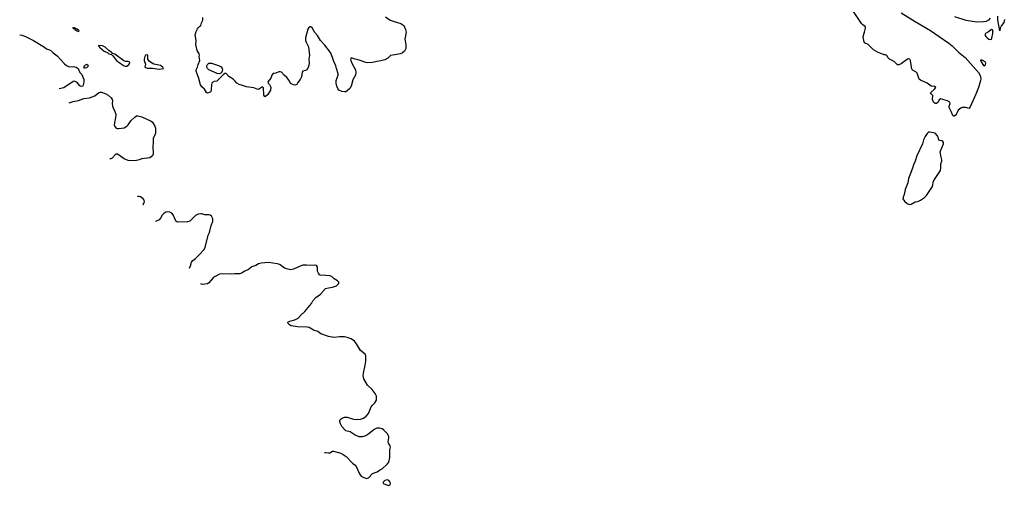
# Model space of a CAD drawing. Header units: inches. Extents: x 1384771 to 1534001, y 461348 to 645899.
# Tile 14 of 105: x 1422952 to 1437619, y 490821 to 497758. Entities that reach past the tile are written whole.
import ezdxf

# ---------------------------------------------------------------- set-up
doc = ezdxf.new("R2010")
doc.units = ezdxf.units.IN
doc.header["$MEASUREMENT"] = 0
doc.layers.add('B4429', color=7, linetype='Continuous')
doc.layers.add('B4439', color=7, linetype='Continuous')

msp = doc.modelspace()

# ---------------------------------------------------------------- linework, layer by layer
at = {"layer": 'B4429', "color": 6, "elevation": 600}
for points in [[(1428402, 497802), (1428473, 497753), (1428530, 497730), (1428630, 497701), (1428672, 497670), (1428701, 497610), (1428707, 497570), (1428691, 497470), (1428704, 497390), (1428706, 497350), (1428703, 497330), (1428683, 497290), (1428654, 497266), (1428622, 497250), (1428570, 497237), (1428476, 497224), (1428437, 497183), (1428390, 497159), (1428330, 497143), (1428270, 497137), (1428210, 497118), (1428136, 497116), (1428110, 497120), (1428010, 497154), (1427948, 497168), (1427889, 497191), (1427882, 497170), (1427885, 497150), (1427899, 497110), (1427952, 497010), (1427958, 496970), (1427952, 496930), (1427917, 496863), (1427891, 496770), (1427868, 496732), (1427830, 496696), (1427810, 496685), (1427790, 496681), (1427750, 496688), (1427705, 496710), (1427690, 496731), (1427676, 496770), (1427668, 496810), (1427667, 496850), (1427697, 496930), (1427698, 496950), (1427671, 497030), (1427662, 497070), (1427630, 497136), (1427614, 497194), (1427583, 497270), (1427500, 497380), (1427432, 497450), (1427390, 497520), (1427348, 497568), (1427310, 497635), (1427290, 497650), (1427270, 497651), (1427259, 497641), (1427245, 497615), (1427211, 497489), (1427212, 497450), (1427221, 497421), (1427252, 497352), (1427266, 497266), (1427267, 497230), (1427260, 497170), (1427264, 497110), (1427260, 497080), (1427250, 497047), (1427228, 497012), (1427210, 496999), (1427170, 496991), (1427162, 496978), (1427150, 496905), (1427130, 496866), (1427096, 496824), (1427079, 496790), (1427055, 496785), (1427030, 496788), (1426988, 496808), (1426967, 496850), (1426930, 496898), (1426891, 496930), (1426850, 496975), (1426830, 496983), (1426810, 496979), (1426770, 496961), (1426730, 496954), (1426710, 496931), (1426692, 496888), (1426649, 496830), (1426653, 496810), (1426673, 496793), (1426694, 496754), (1426688, 496710), (1426650, 496645), (1426610, 496607), (1426597, 496617), (1426590, 496632), (1426582, 496742), (1426570, 496759), (1426510, 496719), (1426490, 496722), (1426442, 496742), (1426330, 496759), (1426270, 496780), (1426222, 496790), (1426186, 496810), (1426162, 496842), (1426130, 496870), (1426070, 496910), (1426030, 496957), (1426010, 496957), (1425983, 496937), (1425901, 496850), (1425890, 496843), (1425850, 496838), (1425830, 496829), (1425816, 496810), (1425809, 496790), (1425806, 496714), (1425798, 496690), (1425790, 496680), (1425750, 496665), (1425734, 496674), (1425703, 496723), (1425670, 496754), (1425648, 496788), (1425622, 496882), (1425579, 496990), (1425581, 497010), (1425603, 497050), (1425613, 497090), (1425635, 497150), (1425626, 497210), (1425630, 497230), (1425628, 497250), (1425598, 497298), (1425575, 497390), (1425580, 497450), (1425564, 497530), (1425579, 497581), (1425600, 497620), (1425617, 497643), (1425638, 497662), (1425653, 497670), (1425659, 497710), (1425681, 497750), (1425680, 497790)], [(1422952, 497532), (1422988, 497528), (1423050, 497504), (1423110, 497471), (1423158, 497450), (1423320, 497350), (1423350, 497325), (1423396, 497310), (1423418, 497298), (1423450, 497262), (1423510, 497222), (1423619, 497099), (1423650, 497074), (1423690, 497057), (1423750, 497060), (1423776, 497056), (1423794, 497050), (1423823, 497030), (1423850, 496970), (1423879, 496939), (1423907, 496867), (1423909, 496829), (1423891, 496769), (1423870, 496762), (1423850, 496771), (1423810, 496820), (1423790, 496834), (1423770, 496841), (1423750, 496835), (1423610, 496742), (1423538, 496726)], [(1423689, 496517), (1423750, 496540), (1423830, 496553), (1423910, 496583), (1423990, 496592), (1424074, 496626), (1424130, 496671), (1424150, 496679), (1424170, 496679), (1424234, 496654), (1424272, 496632), (1424315, 496595), (1424330, 496570), (1424333, 496547), (1424329, 496510), (1424336, 496470), (1424344, 496444), (1424372, 496392), (1424383, 496350), (1424383, 496330), (1424362, 496190), (1424370, 496165), (1424390, 496143), (1424410, 496135), (1424430, 496135), (1424510, 496148), (1424550, 496172), (1424568, 496190), (1424607, 496250), (1424670, 496311), (1424690, 496324), (1424710, 496327), (1424770, 496313), (1424910, 496248), (1424930, 496230), (1424967, 496170), (1424976, 496144), (1424977, 496070), (1424972, 496050), (1424948, 496012), (1424940, 495990), (1424942, 495930), (1424935, 495870), (1424941, 495759), (1424929, 495730), (1424890, 495700), (1424773, 495687), (1424730, 495668), (1424690, 495658), (1424610, 495653), (1424570, 495660), (1424510, 495684), (1424410, 495754), (1424390, 495755), (1424374, 495746), (1424330, 495697), (1424310, 495684), (1424293, 495685)], [(1424789, 495005), (1424790, 495006), (1424808, 495030), (1424813, 495050), (1424804, 495070), (1424790, 495087), (1424750, 495119), (1424730, 495126), (1424710, 495122), (1424706, 495120)], [(1425480, 494058), (1425496, 494090), (1425512, 494148), (1425530, 494172), (1425570, 494198), (1425630, 494258), (1425693, 494330), (1425714, 494366), (1425761, 494550), (1425778, 494590), (1425805, 494690), (1425828, 494750), (1425830, 494790), (1425811, 494831), (1425790, 494845), (1425770, 494850), (1425710, 494850), (1425665, 494865), (1425650, 494867), (1425610, 494862), (1425570, 494839), (1425486, 494754), (1425450, 494745), (1425310, 494740), (1425290, 494750), (1425274, 494770), (1425239, 494850), (1425217, 494877), (1425190, 494890), (1425150, 494894), (1425130, 494891), (1425103, 494877), (1425074, 494846), (1425050, 494801), (1425030, 494775), (1424977, 494750), (1424976, 494750)], [(1427493, 491308), (1427510, 491312), (1427550, 491303), (1427570, 491304), (1427610, 491328), (1427629, 491331), (1427738, 491298), (1427770, 491282), (1427814, 491250), (1427910, 491153), (1427950, 491119), (1427962, 491102), (1428016, 490990), (1428040, 490960), (1428078, 490938), (1428124, 490924), (1428150, 490934), (1428210, 490998), (1428279, 491021), (1428310, 491045), (1428353, 491067), (1428426, 491134), (1428450, 491165), (1428466, 491234), (1428468, 491348), (1428474, 491390), (1428470, 491410), (1428445, 491450), (1428443, 491470), (1428453, 491530), (1428451, 491550), (1428430, 491590), (1428371, 491650), (1428350, 491664), (1428314, 491674), (1428270, 491672), (1428230, 491651), (1428153, 491587), (1428110, 491560), (1428054, 491546), (1428010, 491546), (1427950, 491569), (1427877, 491617), (1427810, 491635), (1427750, 491699), (1427730, 491735), (1427719, 491770), (1427723, 491790), (1427739, 491810), (1427757, 491823), (1427790, 491838), (1427830, 491836), (1427927, 491807), (1427970, 491801), (1428030, 491805), (1428076, 491824), (1428112, 491850), (1428149, 491890), (1428190, 491992), (1428202, 492010), (1428242, 492050), (1428269, 492090), (1428266, 492150), (1428247, 492190), (1428204, 492250), (1428134, 492314), (1428077, 492410), (1428071, 492450), (1428072, 492490), (1428099, 492610), (1428106, 492670), (1428108, 492750), (1428097, 492777), (1428030, 492832), (1427970, 492930), (1427940, 492970), (1427890, 493002), (1427830, 493022), (1427789, 493031), (1427714, 493034), (1427630, 493024), (1427550, 493037), (1427437, 493077), (1427393, 493113), (1427330, 493132), (1427265, 493170), (1427235, 493175), (1427090, 493181), (1426997, 493197), (1426972, 493210), (1426952, 493230), (1426946, 493250), (1426974, 493266), (1427050, 493285), (1427098, 493310), (1427141, 493358), (1427201, 493410), (1427298, 493530), (1427319, 493570), (1427362, 493618), (1427435, 493670), (1427509, 493751), (1427550, 493765), (1427610, 493771), (1427670, 493792), (1427706, 493830), (1427706, 493850), (1427686, 493870), (1427639, 493899), (1427602, 493930), (1427570, 493944), (1427510, 493945), (1427430, 493954), (1427419, 493959), (1427401, 493981), (1427389, 494010), (1427386, 494030), (1427389, 494070), (1427374, 494094), (1427350, 494103), (1427290, 494098), (1427223, 494103), (1427170, 494100), (1427130, 494087), (1427030, 494039), (1426990, 494032), (1426950, 494039), (1426896, 494056), (1426830, 494105), (1426810, 494116), (1426790, 494120), (1426659, 494139), (1426550, 494133), (1426510, 494119), (1426470, 494096), (1426410, 494075), (1426362, 494038), (1426306, 494014), (1426258, 493982), (1426230, 493971), (1426150, 493974), (1426110, 493967), (1425970, 493971), (1425930, 493967), (1425862, 493930), (1425834, 493910), (1425770, 493836), (1425750, 493822), (1425670, 493812), (1425651, 493825)]]:
    msp.add_lwpolyline(points, dxfattribs=at)
for points in [[(1423750, 497641), (1423744, 497636), (1423746, 497630), (1423764, 497624), (1423776, 497616), (1423776, 497610), (1423798, 497598), (1423804, 497590), (1423830, 497582), (1423836, 497590), (1423810, 497615), (1423770, 497636), (1423756, 497636)], [(1424126, 497374), (1424124, 497370), (1424139, 497350), (1424209, 497290), (1424263, 497263), (1424279, 497250), (1424318, 497238), (1424340, 497220), (1424395, 497150), (1424450, 497108), (1424510, 497072), (1424530, 497066), (1424550, 497067), (1424580, 497090), (1424591, 497110), (1424589, 497130), (1424570, 497137), (1424530, 497135), (1424503, 497143), (1424370, 497246), (1424336, 497256), (1424325, 497270), (1424313, 497273), (1424280, 497300), (1424228, 497350), (1424187, 497370)], [(1424850, 497234), (1424828, 497230), (1424816, 497210), (1424805, 497170), (1424806, 497150), (1424824, 497096), (1424818, 497050), (1424850, 497035), (1424930, 497037), (1425030, 497019), (1425090, 497029), (1425094, 497030), (1425084, 497050), (1425050, 497074), (1424950, 497097), (1424903, 497123), (1424881, 497141), (1424863, 497170), (1424861, 497230)], [(1423950, 497090), (1423930, 497082), (1423916, 497070), (1423904, 497050), (1423910, 497042), (1423930, 497039), (1423950, 497047), (1423979, 497070)], [(1425930, 496951), (1425896, 496956), (1425770, 497013), (1425749, 497029), (1425738, 497050), (1425741, 497070), (1425751, 497089), (1425772, 497108), (1425790, 497112), (1425810, 497110), (1425915, 497075), (1425954, 497054), (1425970, 497030), (1425971, 497010), (1425962, 496978), (1425950, 496962)], [(1428430, 490903), (1428390, 490891), (1428368, 490870), (1428368, 490850), (1428390, 490837), (1428450, 490821), (1428470, 490826), (1428477, 490850), (1428470, 490870), (1428452, 490892)]]:
    msp.add_lwpolyline(points, close=True, dxfattribs=at)
at = {"layer": 'B4439', "color": 6, "elevation": 600}
for points in [[(1436080, 497860), (1436289, 497730), (1436518, 497598), (1436650, 497510), (1436790, 497410), (1436841, 497370), (1436936, 497276), (1437034, 497194), (1437232, 496972), (1437255, 496935), (1437264, 496910), (1437268, 496872), (1437265, 496850), (1437232, 496750), (1437192, 496648), (1437110, 496462), (1437090, 496437), (1437048, 496448), (1436990, 496448), (1436970, 496441), (1436933, 496410), (1436905, 496355), (1436890, 496336), (1436870, 496321), (1436863, 496323), (1436850, 496331), (1436828, 496388), (1436796, 496450), (1436796, 496470), (1436813, 496510), (1436806, 496530), (1436770, 496550), (1436670, 496581), (1436650, 496565), (1436632, 496528), (1436610, 496511), (1436590, 496511), (1436565, 496530), (1436551, 496570), (1436552, 496630), (1436531, 496651), (1436521, 496670), (1436579, 496721), (1436599, 496750), (1436581, 496761), (1436530, 496770), (1436472, 496810), (1436370, 496856), (1436351, 496870), (1436328, 496948), (1436320, 496960), (1436299, 496979), (1436259, 496999), (1436242, 497022), (1436222, 497150), (1436212, 497172), (1436190, 497175), (1436175, 497170), (1436081, 497099), (1436050, 497087), (1436030, 497087), (1435977, 497137), (1435908, 497170), (1435891, 497190), (1435870, 497226), (1435850, 497236), (1435830, 497235), (1435793, 497247), (1435738, 497270), (1435671, 497310), (1435590, 497387), (1435535, 497415), (1435524, 497444), (1435517, 497510), (1435538, 497570), (1435550, 497630), (1435550, 497650), (1435510, 497679), (1435490, 497700), (1435370, 497882)], [(1437410, 497779), (1437383, 497750), (1437349, 497730), (1437310, 497724), (1437210, 497721), (1437050, 497748), (1436882, 497802)], [(1437619, 497761), (1437610, 497718), (1437576, 497670), (1437555, 497630), (1437550, 497594), (1437523, 497750), (1437521, 497810)]]:
    msp.add_lwpolyline(points, dxfattribs=at)
for points in [[(1437430, 497614), (1437383, 497577), (1437336, 497550), (1437328, 497532), (1437341, 497510), (1437362, 497490), (1437390, 497470), (1437410, 497464), (1437427, 497470), (1437435, 497485), (1437450, 497550), (1437450, 497590), (1437445, 497605)], [(1437266, 497154), (1437274, 497130), (1437310, 497074), (1437330, 497070), (1437340, 497090), (1437344, 497110), (1437333, 497130), (1437290, 497154)], [(1436510, 496084), (1436490, 496080), (1436470, 496060), (1436442, 496018), (1436417, 495970), (1436401, 495910), (1436315, 495730), (1436290, 495650), (1436266, 495594), (1436253, 495547), (1436210, 495443), (1436194, 495390), (1436183, 495330), (1436143, 495230), (1436125, 495155), (1436110, 495116), (1436109, 495090), (1436130, 495055), (1436170, 495022), (1436192, 495010), (1436210, 495006), (1436230, 495009), (1436290, 495042), (1436330, 495050), (1436370, 495068), (1436430, 495109), (1436461, 495139), (1436548, 495272), (1436566, 495350), (1436587, 495393), (1436630, 495450), (1436666, 495510), (1436675, 495550), (1436675, 495610), (1436687, 495650), (1436687, 495670), (1436676, 495710), (1436664, 495790), (1436713, 495910), (1436713, 495930), (1436704, 495944), (1436690, 495954), (1436657, 495957), (1436644, 495964), (1436634, 496010), (1436624, 496030), (1436589, 496069)]]:
    msp.add_lwpolyline(points, close=True, dxfattribs=at)

doc.saveas('drawing.dxf')
